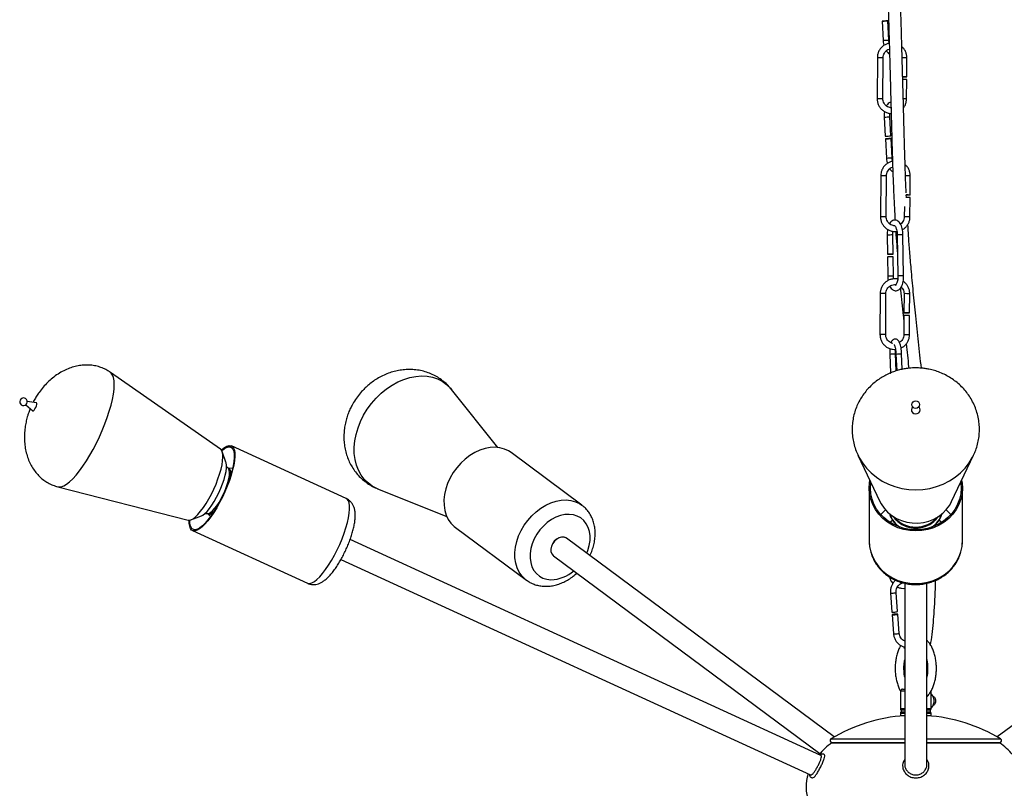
# Model space of a CAD drawing. Header units: millimetres. Extents: x 439 to 897, y 326 to 622.
# Tile 2 of 23: x 442 to 487, y 359 to 394. Entities that reach past the tile are written whole.
import ezdxf

# ---------------------------------------------------------------- set-up
doc = ezdxf.new("R2010")
doc.units = ezdxf.units.MM

msp = doc.modelspace()

# ---------------------------------------------------------------- linework, layer by layer
at = {"color": 7, "linetype": 'Continuous', "lineweight": 25}
for p, q in [((481.102, 394.371), (481.148, 393.495)), ((481.408, 393.509), (481.362, 394.384)), ((480.882, 392.706), (480.872, 390.836)), ((481.132, 390.835), (481.142, 392.705)), ((482.222, 391.825), (482.226, 392.699)), ((482.079, 391.826), (482.037, 391.826)), ((482.217, 390.829), (482.221, 391.705)), ((481.195, 389.997), (481.241, 389.125)), ((481.5, 389.139), (481.455, 390.011)), ((481.247, 389.005), (481.293, 388.13)), ((481.553, 388.143), (481.507, 389.019)), ((481.035, 387.327), (481.026, 385.457)), ((481.286, 385.455), (481.295, 387.325)), ((482.375, 386.446), (482.38, 387.319)), ((482.206, 386.327), (482.2, 386.447)), ((482.232, 386.446), (482.2, 386.446)), ((482.37, 385.449), (482.375, 386.326)), ((482.113, 385.92), (482.11, 385.451)), ((481.326, 384.618), (481.34, 383.745)), ((481.6, 383.749), (481.586, 384.622)), ((481.789, 384.63), (481.82, 382.761)), ((482.08, 382.765), (482.049, 384.635)), ((481.342, 383.625), (481.357, 382.748)), ((481.617, 382.753), (481.602, 383.629)), ((481.012, 381.953), (481.003, 380.083)), ((481.263, 380.082), (481.272, 381.952)), ((482.097, 381.947), (482.093, 381.074)), ((482.353, 381.073), (482.357, 381.946)), ((482.092, 380.954), (482.087, 380.077)), ((482.347, 380.076), (482.352, 380.953)), ((481.447, 379.197), (481.485, 378.324)), ((481.741, 378.427), (481.707, 379.208)), ((481.73, 379.196), (481.763, 378.435)), ((482.02, 378.501), (481.99, 379.207)), ((450.954, 374.855), (445.936, 378.36)), ((481.485, 378.324), (481.49, 378.324)), ((463.592, 374.935), (461.474, 377.586)), ((442.082, 376.884), (442.394, 376.607)), ((442.562, 376.971), (442.148, 377.028)), ((442.566, 376.97), (442.562, 376.971)), ((482.493, 376.789), (482.483, 376.779)), ((482.784, 376.779), (482.775, 376.789)), ((451.202, 374.265), (451.03, 374.746)), ((456.683, 372.609), (451.453, 375.009)), ((467.422, 372.303), (464.19, 374.703)), ((479.997, 374.59), (481.001, 372.47)), ((484.267, 372.47), (485.27, 374.59)), ((451.307, 373.989), (451.227, 374.07)), ((451.307, 373.989), (451.303, 373.994)), ((451.309, 373.99), (451.304, 373.991)), ((451.501, 373.976), (451.306, 373.991)), ((443.542, 373.143), (449.471, 371.624)), ((458.111, 373.057), (461.262, 371.796)), ((480.509, 373.077), (480.509, 370.677)), ((484.759, 370.677), (484.759, 373.077)), ((449.604, 371.638), (450.08, 371.821)), ((450.244, 371.93), (450.358, 371.921)), ((450.356, 371.921), (450.495, 371.783)), ((449.68, 371.146), (454.91, 368.746)), ((461.656, 371.291), (464.888, 368.891)), ((482.224, 371.346), (482.253, 371.337)), ((483.015, 371.337), (483.044, 371.346)), ((478.307, 360.897), (456.858, 370.74)), ((478.922, 361.74), (466.723, 370.799)), ((484.758, 370.621), (484.759, 370.677)), ((498.545, 370.799), (486.345, 361.74)), ((456.441, 369.831), (477.833, 360.015)), ((466.126, 369.996), (478.262, 360.985)), ((482.134, 368.747), (482.134, 360.468)), ((483.134, 360.468), (483.134, 368.746)), ((481.478, 368.304), (481.543, 367.435)), ((481.803, 367.455), (481.737, 368.323)), ((481.552, 367.316), (481.619, 366.444)), ((481.878, 366.464), (481.812, 367.335)), ((482.134, 366.153), (482.105, 366.125)), ((482.034, 363.925), (482.134, 363.925)), ((481.934, 363.825), (481.934, 363.037)), ((483.334, 363.037), (483.334, 363.825)), ((481.934, 362.813), (481.934, 362.725)), ((481.934, 362.725), (482.134, 362.725)), ((483.134, 362.725), (483.334, 362.725)), ((483.334, 362.725), (483.334, 362.813)), ((478.812, 361.492), (482.134, 361.492)), ((478.813, 361.479), (482.134, 361.479)), ((479.274, 361.479), (479.257, 361.492)), ((483.134, 361.492), (486.456, 361.492)), ((483.134, 361.479), (486.455, 361.479)), ((486.01, 361.492), (485.994, 361.479))]:
    msp.add_line(p, q, dxfattribs=at)
at = {"color": 8, "linetype": 'Continuous', "lineweight": 25}
for p, q in [((481.734, 379.196), (481.73, 379.196)), ((451.338, 373.982), (451.309, 373.99)), ((481.453, 371.525), (481.57, 371.627)), ((483.698, 371.627), (483.814, 371.525)), ((482.134, 363.825), (481.934, 363.825)), ((481.934, 363.037), (482.134, 363.037)), ((483.134, 363.037), (483.334, 363.037)), ((482.134, 362.813), (481.934, 362.813)), ((482.134, 362.962), (481.967, 362.962)), ((481.967, 362.887), (482.134, 362.887)), ((483.3, 362.962), (483.134, 362.962)), ((483.134, 362.887), (483.3, 362.887)), ((483.334, 362.813), (483.134, 362.813)), ((478.768, 361.65), (482.134, 361.65)), ((483.134, 361.65), (486.5, 361.65))]:
    msp.add_line(p, q, dxfattribs=at)
at = {"color": 7, "linetype": 'Continuous', "lineweight": 25, "flags": 128}
for points in [[(481.119, 394.371), (481.153, 394.373), (481.198, 394.375), (481.249, 394.378), (481.297, 394.38), (481.335, 394.383), (481.357, 394.384), (481.361, 394.384), (481.344, 394.384), (481.311, 394.382), (481.265, 394.38), (481.215, 394.377), (481.167, 394.374), (481.129, 394.372), (481.106, 394.371), (481.103, 394.371), (481.119, 394.371)], [(482.036, 391.827), (482.054, 391.827), (482.105, 391.827), (482.153, 391.826), (482.192, 391.826), (482.216, 391.826), (482.221, 391.825), (482.206, 391.825), (482.174, 391.825), (482.129, 391.825), (482.079, 391.826), (482.079, 391.826)], [(481.241, 389.125), (481.242, 389.125), (481.258, 389.126)], [(481.264, 389.006), (481.298, 389.007), (481.343, 389.01), (481.394, 389.012), (481.442, 389.015), (481.48, 389.017), (481.502, 389.018), (481.506, 389.019), (481.489, 389.018), (481.456, 389.016), (481.411, 389.014), (481.36, 389.012), (481.312, 389.009), (481.274, 389.007), (481.252, 389.005), (481.248, 389.005), (481.264, 389.006)], [(482.195, 386.447), (482.208, 386.447), (482.258, 386.447), (482.307, 386.447), (482.346, 386.446), (482.37, 386.446), (482.375, 386.446), (482.36, 386.445), (482.328, 386.445), (482.283, 386.446), (482.232, 386.446), (482.232, 386.446)], [(481.353, 383.745), (481.383, 383.746), (481.426, 383.747), (481.476, 383.748), (481.526, 383.748), (481.566, 383.749), (481.593, 383.749), (481.6, 383.749), (481.588, 383.749), (481.558, 383.748), (481.515, 383.747), (481.464, 383.746), (481.415, 383.745), (481.374, 383.745), (481.348, 383.745), (481.341, 383.745), (481.353, 383.745)], [(481.342, 383.625), (481.342, 383.625), (481.355, 383.625)], [(482.209, 381.073), (482.161, 381.073), (482.122, 381.073), (482.098, 381.074), (482.093, 381.074), (482.108, 381.074), (482.14, 381.074), (482.185, 381.074), (482.236, 381.074), (482.284, 381.074), (482.323, 381.073), (482.347, 381.073), (482.352, 381.073), (482.337, 381.072), (482.305, 381.072), (482.26, 381.072), (482.209, 381.073)], [(442.394, 376.607), (442.398, 376.604), (442.424, 376.609), (442.459, 376.641), (442.498, 376.695), (442.534, 376.763), (442.562, 376.835), (442.578, 376.899), (442.58, 376.947), (442.566, 376.97), (442.566, 376.97)], [(482.483, 376.779), (482.452, 376.736), (482.433, 376.667), (482.444, 376.596), (482.484, 376.534), (482.547, 376.49), (482.623, 376.472), (482.7, 376.483), (482.768, 376.519), (482.815, 376.577), (482.835, 376.646), (482.824, 376.718), (482.784, 376.779)], [(449.471, 371.624), (449.518, 371.619), (449.604, 371.638), (449.702, 371.69), (449.81, 371.774), (449.926, 371.888), (450.047, 372.029), (450.171, 372.196), (450.295, 372.383), (450.418, 372.589), (450.535, 372.808), (450.646, 373.036), (450.747, 373.268), (450.837, 373.5), (450.913, 373.727), (450.975, 373.944), (451.021, 374.148), (451.05, 374.332), (451.062, 374.495), (451.055, 374.633), (451.031, 374.742), (450.99, 374.821), (450.954, 374.855)], [(450.993, 374.817), (451.016, 374.838), (451.135, 374.931), (451.244, 374.993), (451.342, 375.023), (451.426, 375.018), (451.495, 374.981), (451.549, 374.911), (451.586, 374.81), (451.605, 374.679), (451.607, 374.521), (451.59, 374.338), (451.557, 374.133), (451.506, 373.91), (451.439, 373.673), (451.358, 373.426), (451.262, 373.173), (451.155, 372.918), (451.038, 372.666), (450.913, 372.422), (450.782, 372.188), (450.647, 371.969), (450.51, 371.77), (450.375, 371.592), (450.243, 371.441), (450.117, 371.317), (449.998, 371.223), (449.889, 371.161), (449.792, 371.132), (449.707, 371.136), (449.638, 371.173), (449.584, 371.243), (449.548, 371.345), (449.528, 371.476), (449.526, 371.619)], [(451.009, 374.793), (451.119, 374.879), (451.225, 374.939), (451.32, 374.968), (451.402, 374.964), (451.469, 374.927), (451.521, 374.859), (451.557, 374.761), (451.576, 374.634), (451.577, 374.48), (451.561, 374.302), (451.529, 374.103), (451.479, 373.887), (451.415, 373.657), (451.335, 373.416), (451.243, 373.171), (451.139, 372.923), (451.025, 372.678), (450.903, 372.44), (450.775, 372.213), (450.644, 372), (450.512, 371.807), (450.381, 371.634), (450.252, 371.487), (450.129, 371.367), (450.014, 371.276), (449.908, 371.215), (449.813, 371.187), (449.732, 371.191), (449.664, 371.227), (449.612, 371.295), (449.576, 371.394), (449.558, 371.521), (449.555, 371.623)], [(464.19, 374.703), (464.079, 374.776), (463.891, 374.865), (463.686, 374.921), (463.468, 374.944), (463.241, 374.934), (463.008, 374.891), (462.774, 374.816), (462.542, 374.709), (462.317, 374.573), (462.102, 374.41), (461.902, 374.223), (461.718, 374.015), (461.556, 373.79), (461.417, 373.551), (461.303, 373.302), (461.218, 373.049), (461.161, 372.794), (461.135, 372.543), (461.139, 372.3), (461.174, 372.068), (461.238, 371.853), (461.332, 371.657), (461.452, 371.484), (461.598, 371.337), (461.656, 371.291)], [(450.08, 371.821), (450.143, 371.853), (450.238, 371.924), (450.341, 372.025), (450.449, 372.154), (450.559, 372.307), (450.669, 372.48), (450.775, 372.67), (450.876, 372.87), (450.967, 373.075), (451.048, 373.281), (451.115, 373.482), (451.168, 373.673), (451.204, 373.849), (451.224, 374.005), (451.225, 374.137), (451.209, 374.242), (451.202, 374.265)], [(480.509, 373.077), (480.527, 373.331), (480.545, 373.434)], [(484.723, 373.434), (484.741, 373.331), (484.759, 373.077), (484.741, 372.823), (484.686, 372.573), (484.597, 372.332), (484.474, 372.103), (484.32, 371.892), (484.136, 371.7), (483.927, 371.532), (483.696, 371.391), (483.447, 371.278), (483.184, 371.196), (482.911, 371.146), (482.634, 371.13), (482.356, 371.146), (482.084, 371.196), (481.821, 371.278), (481.571, 371.391), (481.34, 371.532), (481.131, 371.7), (480.948, 371.892), (480.793, 372.103), (480.671, 372.332), (480.581, 372.573), (480.527, 372.823), (480.509, 373.077), (480.509, 373.077)], [(480.569, 373.077), (480.586, 373.324), (480.589, 373.34)], [(484.679, 373.34), (484.681, 373.324), (484.699, 373.077), (484.681, 372.83), (484.628, 372.587), (484.542, 372.353), (484.422, 372.131), (484.272, 371.925), (484.094, 371.739), (483.891, 371.576), (483.666, 371.438), (483.424, 371.329), (483.168, 371.249), (482.903, 371.201), (482.634, 371.185), (482.364, 371.201), (482.099, 371.249), (481.844, 371.329), (481.601, 371.438), (481.377, 371.576), (481.174, 371.739), (480.996, 371.925), (480.845, 372.131), (480.726, 372.353), (480.639, 372.587), (480.586, 372.83), (480.569, 373.077), (480.569, 373.077)], [(481.001, 372.47), (481.055, 372.366), (481.188, 372.168), (481.35, 371.989), (481.539, 371.833), (481.75, 371.704), (481.979, 371.603), (482.221, 371.533), (482.472, 371.495), (482.726, 371.491), (482.978, 371.519), (483.223, 371.58), (483.456, 371.673), (483.672, 371.795), (483.868, 371.944), (484.038, 372.117), (484.179, 372.31), (484.267, 372.47)], [(450.352, 371.921), (450.352, 371.921), (450.358, 371.921)], [(466.723, 370.799), (466.694, 370.818), (466.596, 370.851), (466.486, 370.851), (466.371, 370.818), (466.26, 370.753), (466.162, 370.662), (466.083, 370.551), (466.029, 370.429), (466.005, 370.304), (466.011, 370.186), (466.049, 370.084), (466.114, 370.006), (466.126, 369.996)], [(466.723, 370.799), (466.702, 370.813), (466.606, 370.849), (466.497, 370.853), (466.382, 370.822), (466.271, 370.76), (466.171, 370.671), (466.089, 370.562), (466.033, 370.441), (466.006, 370.316), (466.009, 370.197), (466.044, 370.093), (466.107, 370.012), (466.126, 369.996)], [(481.727, 367.32), (481.77, 367.325), (481.8, 367.33), (481.812, 367.335), (481.804, 367.338), (481.777, 367.339), (481.737, 367.338), (481.687, 367.336), (481.637, 367.331), (481.594, 367.326), (481.564, 367.321), (481.553, 367.316), (481.56, 367.313), (481.587, 367.312), (481.628, 367.313), (481.677, 367.315), (481.727, 367.32)], [(483.334, 363.068), (483.361, 363.085), (483.411, 363.143), (483.448, 363.228), (483.468, 363.329), (483.468, 363.436), (483.448, 363.537), (483.411, 363.622), (483.361, 363.68), (483.334, 363.697)], [(483.433, 363.582), (483.44, 363.58), (483.481, 363.554), (483.513, 363.501), (483.532, 363.43), (483.534, 363.352), (483.519, 363.279), (483.489, 363.221), (483.45, 363.188), (483.433, 363.183)]]:
    msp.add_lwpolyline(points, dxfattribs=at)
at = {"color": 8, "linetype": 'Continuous', "lineweight": 25, "flags": 128}
for points in [[(481.148, 393.495), (481.149, 393.495), (481.165, 393.496)], [(481.195, 389.997), (481.196, 389.997), (481.212, 389.998)], [(481.293, 388.13), (481.294, 388.13), (481.31, 388.131)], [(481.326, 384.618), (481.326, 384.618), (481.339, 384.619)], [(481.802, 384.631), (481.79, 384.63), (481.789, 384.63)], [(481.357, 382.748), (481.357, 382.748), (481.369, 382.749)], [(481.832, 382.761), (481.82, 382.761), (481.82, 382.761)], [(443.542, 373.143), (443.59, 373.135), (443.694, 373.146), (443.811, 373.19), (443.939, 373.266), (444.076, 373.374), (444.222, 373.512), (444.373, 373.678), (444.528, 373.87), (444.686, 374.087), (444.844, 374.324), (445, 374.58), (445.152, 374.85), (445.299, 375.133), (445.438, 375.423), (445.567, 375.717), (445.686, 376.013), (445.793, 376.305), (445.886, 376.59), (445.963, 376.865), (446.025, 377.126), (446.071, 377.371), (446.099, 377.595), (446.109, 377.796), (446.102, 377.971), (446.077, 378.119), (446.035, 378.238), (445.976, 378.325), (445.936, 378.36)], [(458.111, 373.057), (458.083, 373.069), (457.869, 373.178), (457.675, 373.318), (457.503, 373.486), (457.357, 373.68), (457.236, 373.898), (457.144, 374.137), (457.081, 374.393), (457.048, 374.665), (457.045, 374.948), (457.073, 375.238), (457.131, 375.533), (457.218, 375.828), (457.333, 376.12), (457.475, 376.405), (457.642, 376.679), (457.832, 376.939), (458.043, 377.182), (458.271, 377.405), (458.515, 377.604), (458.77, 377.778), (459.034, 377.924), (459.304, 378.041), (459.575, 378.126), (459.846, 378.179), (460.111, 378.199), (460.368, 378.187), (460.614, 378.141), (460.845, 378.062), (461.059, 377.953), (461.253, 377.813), (461.425, 377.645), (461.474, 377.586)], [(480.002, 374.581), (480.045, 374.494), (480.201, 374.236), (480.388, 373.995), (480.603, 373.775), (480.843, 373.578), (481.106, 373.407), (481.389, 373.264), (481.686, 373.152), (481.996, 373.07), (482.314, 373.021), (482.636, 373.004), (482.958, 373.021), (483.275, 373.071), (483.585, 373.153), (483.883, 373.266), (484.165, 373.409), (484.427, 373.58), (484.667, 373.777), (484.882, 373.998), (485.068, 374.239), (485.224, 374.497), (485.271, 374.591)], [(450.358, 371.921), (450.419, 371.93), (450.499, 371.973), (450.588, 372.047), (450.684, 372.151), (450.784, 372.281), (450.884, 372.434), (450.982, 372.604), (451.074, 372.785), (451.157, 372.972), (451.229, 373.159), (451.287, 373.34), (451.329, 373.51), (451.355, 373.661), (451.363, 373.791), (451.353, 373.894), (451.325, 373.968), (451.307, 373.989)], [(454.91, 368.746), (454.937, 368.736), (455.021, 368.732), (455.119, 368.761), (455.228, 368.823), (455.347, 368.917), (455.473, 369.041), (455.605, 369.192), (455.74, 369.37), (455.877, 369.569), (456.011, 369.788), (456.143, 370.022), (456.268, 370.266), (456.385, 370.518), (456.492, 370.773), (456.587, 371.026), (456.669, 371.273), (456.736, 371.51), (456.787, 371.733), (456.82, 371.938), (456.837, 372.121), (456.835, 372.279), (456.816, 372.41), (456.779, 372.511), (456.725, 372.581), (456.683, 372.609)], [(464.885, 368.894), (464.831, 368.937), (464.685, 369.084), (464.564, 369.257), (464.471, 369.453), (464.406, 369.668), (464.371, 369.9), (464.367, 370.143), (464.393, 370.394), (464.45, 370.649), (464.536, 370.902), (464.649, 371.151), (464.788, 371.39), (464.951, 371.615), (465.134, 371.823), (465.335, 372.01), (465.549, 372.173), (465.774, 372.309), (466.006, 372.416), (466.24, 372.491), (466.473, 372.534), (466.7, 372.544), (466.918, 372.521), (467.123, 372.465), (467.311, 372.376), (467.42, 372.305)], [(450.355, 371.922), (450.358, 371.92), (450.41, 371.895), (450.477, 371.904), (450.557, 371.946), (450.646, 372.021), (450.678, 372.053)], [(481.256, 372.087), (481.174, 372.016), (481.037, 371.877)], [(484.231, 371.877), (484.094, 372.016), (484.012, 372.087)], [(467.643, 370.115), (467.694, 370.247), (467.756, 370.469), (467.789, 370.69), (467.791, 370.905), (467.762, 371.108), (467.704, 371.295), (467.617, 371.462), (467.503, 371.605), (467.366, 371.722), (467.207, 371.808), (467.031, 371.864), (466.841, 371.886), (466.642, 371.875), (466.438, 371.832), (466.234, 371.756), (466.034, 371.65), (465.843, 371.515), (465.665, 371.356), (465.504, 371.176), (465.363, 370.978), (465.246, 370.767), (465.155, 370.548), (465.093, 370.325), (465.06, 370.104), (465.058, 369.89), (465.087, 369.687), (465.145, 369.5), (465.232, 369.333), (465.346, 369.189), (465.483, 369.073), (465.642, 368.986), (465.818, 368.931), (466.008, 368.908), (466.008, 368.908)], [(480.509, 370.677), (480.527, 370.423), (480.581, 370.173), (480.671, 369.932), (480.793, 369.703), (480.948, 369.492), (481.131, 369.3), (481.34, 369.132), (481.571, 368.991), (481.821, 368.878), (482.084, 368.796), (482.356, 368.746), (482.634, 368.73), (482.911, 368.746), (483.184, 368.796), (483.447, 368.878), (483.696, 368.991), (483.927, 369.132), (484.136, 369.3), (484.32, 369.492), (484.474, 369.703), (484.597, 369.932), (484.686, 370.173), (484.741, 370.423), (484.758, 370.621)]]:
    msp.add_lwpolyline(points, dxfattribs=at)
at = {"color": 7, "linetype": 'Continuous', "lineweight": 25}
msp.add_circle((482.634, 376.889), 0.173, dxfattribs=at)
at = {"color": 8, "linetype": 'Continuous', "lineweight": 25}
for centre, radius, start, end in [((480.489, 408.405), 14.924, 272.5963, 273.5278), ((480.965, 383.577), 9.129, 88.8934, 90.5253), ((482.039, 381.829), 10.871, 89.0158, 90.1409), ((480.956, 381.724), 9.113, 88.8916, 90.5263), ((482.071, 383.318), 7.512, 88.8922, 90.0552), ((480.536, 404.912), 14.929, 272.5965, 273.5276), ((480.634, 403.039), 14.924, 272.5963, 273.5278), ((481.119, 378.198), 9.129, 88.8934, 90.5253), ((482.192, 376.426), 10.894, 89.0146, 90.151), ((481.11, 376.344), 9.113, 88.8916, 90.5263), ((482.193, 376.147), 9.304, 88.9086, 90.5097), ((481.634, 373.28), 11.343, 90.2435, 91.4946), ((482.125, 371.486), 13.149, 90.3289, 91.4081), ((481.664, 371.439), 11.313, 90.2415, 91.4959), ((482.155, 369.613), 13.152, 90.329, 91.408), ((481.096, 372.825), 9.129, 88.8934, 90.5253), ((482.18, 372.639), 9.309, 88.9089, 90.5092), ((481.087, 370.971), 9.113, 88.8916, 90.5263), ((482.17, 370.774), 9.304, 88.9086, 90.5097), ((481.421, 382.79), 3.593, 270.4177, 274.5642), ((481.66, 383.677), 4.481, 270.954, 274.2219), ((451.102, 373.755), 0.328, 343.2685, 43.8888), ((482.528, 372.244), 1.126, 197.993, 236.2524), ((482.634, 372.606), 1.3, 220.2778, 319.7222), ((482.634, 372.46), 1.212, 227.3421, 312.6579), ((482.744, 372.241), 1.122, 303.6671, 342.0875), ((465.98, 370.518), 1.609, 270.9796, 311.5071), ((481.549, 368.962), 0.662, 263.7788, 278.9134), ((481.662, 368.492), 0.184, 266.8279, 293.954), ((481.69, 367.102), 0.662, 263.7743, 278.9156), ((481.803, 366.632), 0.184, 266.8104, 293.9792), ((478.38, 360.869), 0.0945, 84.6464, 158.336)]:
    msp.add_arc(centre, radius, start, end, dxfattribs=at)
at = {"color": 7, "linetype": 'Continuous', "lineweight": 25}
for centre, radius, start, end in [((482.045, 381.375), 10.332, 89.0218, 90.027), ((480.586, 403.966), 14.855, 272.5947, 273.5304), ((482.195, 375.785), 10.543, 89.0213, 90.0611), ((481.65, 372.332), 11.297, 90.2404, 91.4965), ((482.175, 371.66), 9.294, 88.9079, 90.5108), ((441.975, 377.02), 0.173, 356.4404, 314.2593), ((441.951, 377.031), 0.198, 317.038, 353.6616), ((482.634, 372.569), 1.292, 217.1273, 322.8727), ((482.634, 372.52), 1.243, 252.1644, 287.8356), ((481.728, 367.623), 0.184, 266.8104, 293.9792), ((481.615, 368.093), 0.662, 263.7743, 278.9156), ((482.034, 363.825), 0.1, 90, 180), ((483.223, 363.383), 0.32, 344.5463, 15.4537), ((483.214, 363.383), 0.329, 344.9991, 15.0009), ((482.034, 363.037), 0.1, 180, 228.1897), ((483.234, 363.037), 0.1, 311.8103, 0), ((482.641, 355.242), 7.487, 93.8843, 121.1524), ((482.034, 362.813), 0.1, 131.8103, 180), ((481.934, 362.925), 0.05, 311.8103, 48.1897), ((482.627, 355.242), 7.487, 58.8476, 86.1157), ((483.334, 362.925), 0.05, 131.8103, 228.1897), ((483.234, 362.813), 0.1, 0, 48.1897), ((478.812, 361.577), 0.085, 121.1524, 270), ((486.456, 361.577), 0.085, 270, 58.8476)]:
    msp.add_arc(centre, radius, start, end, dxfattribs=at)
for major_axis, start_param, end_param in [((5, 0), 2.440517, 2.652211), ((-5, 0), 3.630974, 3.842669), ((5, 0), 2.951723, 3.768241)]:
    msp.add_ellipse((482.634, 359.48), major_axis=major_axis, ratio=0.62, start_param=start_param, end_param=end_param, dxfattribs=at)
for points, knots in [([(481.193, 403.637), (481.195, 403.459), (481.199, 403.068), (481.207, 402.444), (481.218, 401.73), (481.231, 400.926), (481.249, 400.024), (481.271, 399.03), (481.297, 397.954), (481.326, 396.874), (481.355, 395.828), (481.382, 394.852), (481.409, 393.904), (481.435, 392.985), (481.46, 392.096), (481.483, 391.236), (481.505, 390.409), (481.525, 389.634), (481.544, 388.931), (481.562, 388.315), (481.579, 387.782), (481.595, 387.308), (481.613, 386.822), (481.636, 386.286), (481.661, 385.765), (481.681, 385.429), (481.689, 385.298)], [0, 0, 0, 0, 0.029309, 0.064268, 0.102628, 0.1467, 0.196072, 0.250153, 0.308217, 0.3693, 0.421858, 0.472374, 0.520987, 0.567957, 0.613594, 0.658246, 0.702304, 0.745627, 0.785343, 0.820858, 0.852244, 0.87958, 0.905647, 0.939935, 0.976669, 1, 1, 1, 1]), ([(482.196, 386.541), (482.193, 386.62), (482.182, 386.849), (482.168, 387.236), (482.151, 387.727), (482.133, 388.279), (482.115, 388.92), (482.095, 389.644), (482.075, 390.432), (482.053, 391.26), (482.03, 392.12), (482.005, 393.011), (481.979, 393.93), (481.952, 394.879), (481.924, 395.857), (481.896, 396.88), (481.868, 397.917), (481.843, 398.936), (481.822, 399.882), (481.805, 400.748), (481.791, 401.528), (481.781, 402.152), (481.776, 402.515), (481.775, 402.649)], [0, 0, 0, 0, 0.01635, 0.047816, 0.080193, 0.117436, 0.159946, 0.207816, 0.257571, 0.308173, 0.359481, 0.41192, 0.465883, 0.521728, 0.579749, 0.640097, 0.706097, 0.76906, 0.828053, 0.882367, 0.931415, 0.974729, 1, 1, 1, 1]), ([(481.148, 393.495), (481.15, 393.47), (481.156, 393.397), (481.167, 393.316), (481.183, 393.268), (481.185, 393.262)], [0, 0, 0, 0, 0.319286, 0.922623, 1, 1, 1, 1]), ([(481.428, 393.362), (481.422, 393.391), (481.412, 393.439), (481.409, 393.49), (481.408, 393.509)], [0, 0, 0, 0, 0.620934, 1, 1, 1, 1]), ([(481.428, 393.362), (481.407, 393.359), (481.338, 393.348), (481.229, 393.298), (481.108, 393.216), (481.009, 393.107), (480.936, 392.98), (480.89, 392.844), (480.884, 392.751), (480.882, 392.706)], [0, 0, 0, 0, 0.069012, 0.226371, 0.383733, 0.541118, 0.698541, 0.856011, 1, 1, 1, 1]), ([(481.142, 392.705), (481.142, 392.722), (481.145, 392.778), (481.171, 392.869), (481.23, 392.969), (481.315, 393.045), (481.386, 393.089), (481.428, 393.097), (481.432, 393.097)], [0, 0, 0, 0, 0.0996306, 0.3173395, 0.5356074, 0.753994, 0.9725639, 1, 1, 1, 1]), ([(482.226, 392.699), (482.225, 392.727), (482.223, 392.804), (482.193, 392.928), (482.129, 393.059), (482.063, 393.153), (482.012, 393.193), (481.999, 393.203)], [0, 0, 0, 0, 0.148484, 0.404239, 0.660335, 0.916412, 1, 1, 1, 1]), ([(481.291, 393.018), (481.312, 392.99), (481.353, 392.934), (481.405, 392.888), (481.437, 392.876), (481.438, 392.876)], [0, 0, 0, 0, 0.4891215, 0.9765644, 1, 1, 1, 1]), ([(480.872, 390.836), (480.873, 390.808), (480.876, 390.731), (480.905, 390.608), (480.968, 390.475), (481.058, 390.359), (481.171, 390.265), (481.302, 390.199), (481.418, 390.164), (481.489, 390.163), (481.512, 390.162)], [0, 0, 0, 0, 0.082361, 0.224222, 0.366273, 0.508313, 0.650327, 0.792304, 0.934239, 1, 1, 1, 1]), ([(481.505, 390.424), (481.488, 390.424), (481.433, 390.427), (481.346, 390.464), (481.253, 390.531), (481.183, 390.623), (481.139, 390.727), (481.134, 390.8), (481.132, 390.835)], [0, 0, 0, 0, 0.082005, 0.269367, 0.456655, 0.643801, 0.830782, 1, 1, 1, 1]), ([(482.075, 390.42), (482.078, 390.424), (482.115, 390.463), (482.161, 390.556), (482.208, 390.691), (482.214, 390.784), (482.217, 390.829)], [0, 0, 0, 0, 0.033271, 0.364916, 0.696657, 1, 1, 1, 1]), ([(481.498, 390.676), (481.483, 390.672), (481.439, 390.661), (481.377, 390.612), (481.325, 390.558), (481.304, 390.516), (481.298, 390.505)], [0, 0, 0, 0, 0.172379, 0.512224, 0.872277, 1, 1, 1, 1]), ([(481.211, 390.25), (481.207, 390.226), (481.194, 390.158), (481.192, 390.071), (481.194, 390.011), (481.195, 389.997)], [0, 0, 0, 0, 0.3071633, 0.8364457, 1, 1, 1, 1]), ([(481.455, 390.011), (481.454, 390.031), (481.452, 390.084), (481.457, 390.134), (481.46, 390.165)], [0, 0, 0, 0, 0.38374, 1, 1, 1, 1]), ([(481.293, 388.13), (481.295, 388.104), (481.301, 388.031), (481.314, 387.945), (481.331, 387.891), (481.335, 387.88)], [0, 0, 0, 0, 0.296293, 0.856182, 1, 1, 1, 1]), ([(481.576, 387.981), (481.569, 388.016), (481.558, 388.068), (481.554, 388.124), (481.553, 388.143)], [0, 0, 0, 0, 0.657106, 1, 1, 1, 1]), ([(481.576, 387.981), (481.557, 387.978), (481.49, 387.968), (481.383, 387.918), (481.262, 387.836), (481.163, 387.727), (481.089, 387.6), (481.044, 387.464), (481.038, 387.371), (481.035, 387.327)], [0, 0, 0, 0, 0.062844, 0.221245, 0.37965, 0.538078, 0.696544, 0.855057, 1, 1, 1, 1]), ([(481.295, 387.325), (481.296, 387.343), (481.298, 387.398), (481.324, 387.489), (481.384, 387.589), (481.468, 387.665), (481.538, 387.708), (481.578, 387.716), (481.581, 387.717)], [0, 0, 0, 0, 0.100625, 0.320507, 0.540953, 0.761519, 0.98227, 1, 1, 1, 1]), ([(482.38, 387.319), (482.379, 387.347), (482.376, 387.424), (482.347, 387.548), (482.283, 387.68), (482.215, 387.775), (482.162, 387.817), (482.148, 387.828)], [0, 0, 0, 0, 0.146637, 0.3992118, 0.6521226, 0.9050151, 1, 1, 1, 1]), ([(481.446, 387.639), (481.464, 387.616), (481.502, 387.564), (481.552, 387.521), (481.585, 387.509), (481.588, 387.508)], [0, 0, 0, 0, 0.434939, 0.949307, 1, 1, 1, 1]), ([(481.026, 385.457), (481.027, 385.428), (481.029, 385.351), (481.059, 385.228), (481.122, 385.095), (481.212, 384.979), (481.325, 384.885), (481.456, 384.817), (481.597, 384.782), (481.706, 384.772), (481.765, 384.783), (481.775, 384.785)], [0, 0, 0, 0, 0.07435, 0.202413, 0.330647, 0.458872, 0.587072, 0.715239, 0.843369, 0.971465, 1, 1, 1, 1]), ([(481.673, 385.043), (481.651, 385.043), (481.592, 385.046), (481.5, 385.084), (481.407, 385.152), (481.337, 385.244), (481.293, 385.348), (481.288, 385.421), (481.286, 385.455)], [0, 0, 0, 0, 0.102948, 0.286036, 0.469051, 0.651927, 0.834643, 1, 1, 1, 1]), ([(482.11, 385.451), (482.11, 385.433), (482.107, 385.378), (482.081, 385.287), (482.024, 385.188), (481.966, 385.14), (481.938, 385.116)], [0, 0, 0, 0, 0.133745, 0.426001, 0.719007, 1, 1, 1, 1]), ([(482.025, 384.864), (482.065, 384.889), (482.146, 384.94), (482.243, 385.049), (482.316, 385.175), (482.362, 385.311), (482.368, 385.405), (482.37, 385.449)], [0, 0, 0, 0, 0.197145, 0.402181, 0.607268, 0.812415, 1, 1, 1, 1]), ([(482.049, 384.635), (482.049, 384.66), (482.046, 384.733), (482.031, 384.851), (482, 384.983), (481.953, 385.101), (481.894, 385.194), (481.824, 385.259), (481.747, 385.297), (481.663, 385.306), (481.581, 385.284), (481.512, 385.236), (481.465, 385.186), (481.444, 385.146), (481.438, 385.135)], [0, 0, 0, 0, 0.053384, 0.154854, 0.257433, 0.362325, 0.471502, 0.56109, 0.641528, 0.719297, 0.800601, 0.879978, 0.965749, 1, 1, 1, 1]), ([(481.673, 385.043), (481.674, 385.042), (481.676, 385.041), (481.704, 385.011), (481.733, 384.952), (481.761, 384.869), (481.781, 384.768), (481.788, 384.685), (481.789, 384.639), (481.789, 384.63)], [0, 0, 0, 0, 0.1418502, 0.2967138, 0.4530383, 0.6180666, 0.7910771, 0.9618479, 1, 1, 1, 1]), ([(482.888, 378.554), (482.845, 378.952), (482.759, 379.75), (482.634, 380.915), (482.521, 382.029), (482.429, 383.008), (482.359, 383.85), (482.308, 384.525), (482.283, 384.931), (482.271, 385.108)], [0, 0, 0, 0, 0.173425, 0.347405, 0.513208, 0.672425, 0.797855, 0.912011, 1, 1, 1, 1]), ([(481.349, 384.879), (481.345, 384.859), (481.332, 384.795), (481.326, 384.705), (481.326, 384.638), (481.326, 384.618)], [0, 0, 0, 0, 0.244799, 0.782111, 1, 1, 1, 1]), ([(481.586, 384.622), (481.586, 384.643), (481.586, 384.699), (481.592, 384.752), (481.596, 384.786)], [0, 0, 0, 0, 0.367626, 1, 1, 1, 1]), ([(481.722, 384.78), (481.735, 384.579), (481.759, 384.211), (481.791, 383.827), (481.805, 383.653)], [0, 0, 0, 0, 0.548427, 1, 1, 1, 1]), ([(481.357, 382.748), (481.357, 382.723), (481.359, 382.655), (481.369, 382.589), (481.375, 382.548)], [0, 0, 0, 0, 0.3683898, 1, 1, 1, 1]), ([(481.453, 382.292), (481.453, 382.29), (481.47, 382.248), (481.513, 382.19), (481.581, 382.123), (481.659, 382.086), (481.743, 382.077), (481.824, 382.099), (481.895, 382.147), (481.954, 382.216), (482.005, 382.309), (482.045, 382.427), (482.071, 382.562), (482.08, 382.678), (482.08, 382.745), (482.08, 382.765)], [0, 0, 0, 0, 0.0042576, 0.1074111, 0.1920561, 0.2680554, 0.3415339, 0.4183517, 0.4933491, 0.5743884, 0.6666295, 0.7661884, 0.8643631, 0.9608664, 1, 1, 1, 1]), ([(481.627, 382.621), (481.623, 382.656), (481.618, 382.7), (481.617, 382.744), (481.617, 382.753)], [0, 0, 0, 0, 0.812352, 1, 1, 1, 1]), ([(481.82, 382.761), (481.82, 382.74), (481.82, 382.68), (481.811, 382.583), (481.789, 382.482), (481.761, 382.402), (481.731, 382.353), (481.71, 382.337), (481.718, 382.343), (481.738, 382.34), (481.732, 382.338), (481.719, 382.354), (481.716, 382.36)], [0, 0, 0, 0, 0.0620881, 0.1815469, 0.2997036, 0.4145899, 0.5244666, 0.6294135, 0.7356714, 0.8546491, 0.9537565, 1, 1, 1, 1]), ([(481.811, 382.61), (481.802, 382.613), (481.747, 382.628), (481.639, 382.627), (481.495, 382.603), (481.359, 382.547), (481.239, 382.463), (481.14, 382.354), (481.066, 382.227), (481.021, 382.091), (481.015, 381.998), (481.012, 381.953)], [0, 0, 0, 0, 0.023067, 0.146503, 0.269916, 0.393317, 0.516721, 0.640143, 0.763595, 0.887083, 1, 1, 1, 1]), ([(481.272, 381.952), (481.273, 381.97), (481.276, 382.025), (481.302, 382.116), (481.361, 382.215), (481.445, 382.294), (481.547, 382.346), (481.641, 382.369), (481.697, 382.362), (481.716, 382.36)], [0, 0, 0, 0, 0.0767854, 0.2445739, 0.4127932, 0.5811039, 0.749556, 0.9181611, 1, 1, 1, 1]), ([(482.357, 381.946), (482.356, 381.974), (482.354, 382.051), (482.324, 382.175), (482.261, 382.307), (482.172, 382.424), (482.096, 382.482), (482.058, 382.51)], [0, 0, 0, 0, 0.12742, 0.346895, 0.566662, 0.786413, 1, 1, 1, 1]), ([(481.934, 382.197), (481.936, 382.17), (481.973, 381.764), (482.027, 381.245), (482.08, 380.749), (482.09, 380.651)], [0, 0, 0, 0, 0.055074, 0.812411, 1, 1, 1, 1]), ([(481.968, 382.25), (481.97, 382.249), (482.002, 382.225), (482.045, 382.157), (482.09, 382.055), (482.095, 381.982), (482.097, 381.947)], [0, 0, 0, 0, 0.0140308, 0.353631, 0.6929323, 1, 1, 1, 1]), ([(481.003, 380.083), (481.004, 380.055), (481.006, 379.978), (481.036, 379.855), (481.099, 379.722), (481.189, 379.606), (481.302, 379.512), (481.433, 379.445), (481.571, 379.406), (481.664, 379.407), (481.709, 379.407)], [0, 0, 0, 0, 0.077323, 0.210509, 0.343872, 0.477225, 0.610554, 0.743847, 0.877102, 1, 1, 1, 1]), ([(481.592, 379.674), (481.59, 379.674), (481.55, 379.677), (481.477, 379.712), (481.384, 379.778), (481.314, 379.871), (481.27, 379.975), (481.265, 380.048), (481.263, 380.082)], [0, 0, 0, 0, 0.011348, 0.213131, 0.414834, 0.616385, 0.817758, 1, 1, 1, 1]), ([(482.087, 380.077), (482.087, 380.06), (482.084, 380.005), (482.059, 379.913), (481.998, 379.816), (481.937, 379.751), (481.894, 379.731), (481.885, 379.726)], [0, 0, 0, 0, 0.122819, 0.391198, 0.660267, 0.929481, 1, 1, 1, 1]), ([(481.96, 379.472), (481.973, 379.477), (482.031, 379.5), (482.12, 379.568), (482.22, 379.675), (482.293, 379.802), (482.339, 379.938), (482.345, 380.032), (482.347, 380.076)], [0, 0, 0, 0, 0.0540272, 0.2464451, 0.4388912, 0.6313843, 0.8239339, 1, 1, 1, 1]), ([(481.99, 379.207), (481.988, 379.232), (481.985, 379.302), (481.972, 379.417), (481.949, 379.544), (481.918, 379.658), (481.88, 379.747), (481.836, 379.812), (481.782, 379.857), (481.716, 379.88), (481.644, 379.874), (481.585, 379.841), (481.543, 379.794), (481.516, 379.751), (481.506, 379.717), (481.502, 379.706)], [0, 0, 0, 0, 0.052997, 0.154366, 0.256611, 0.360924, 0.470344, 0.5607, 0.628682, 0.694295, 0.759858, 0.824363, 0.888698, 0.965302, 1, 1, 1, 1]), ([(481.642, 379.634), (481.642, 379.634), (481.641, 379.635), (481.655, 379.612), (481.674, 379.564), (481.695, 379.488), (481.713, 379.388), (481.725, 379.287), (481.728, 379.221), (481.73, 379.196)], [0, 0, 0, 0, 0.064056, 0.192021, 0.341196, 0.510148, 0.69219, 0.881312, 1, 1, 1, 1]), ([(482.196, 379.657), (482.233, 379.312), (482.273, 378.943), (482.313, 378.572), (482.315, 378.548)], [0, 0, 0, 0, 0.935503, 1, 1, 1, 1]), ([(481.452, 379.445), (481.451, 379.432), (481.445, 379.378), (481.444, 379.292), (481.446, 379.221), (481.447, 379.197)], [0, 0, 0, 0, 0.169417, 0.718224, 1, 1, 1, 1]), ([(481.707, 379.208), (481.706, 379.23), (481.704, 379.292), (481.705, 379.361), (481.709, 379.401), (481.709, 379.407)], [0, 0, 0, 0, 0.31218, 0.909044, 1, 1, 1, 1]), ([(445.935, 378.358), (445.884, 378.392), (445.766, 378.473), (445.563, 378.566), (445.333, 378.642), (445.091, 378.687), (444.842, 378.701), (444.586, 378.683), (444.326, 378.634), (444.064, 378.551), (443.803, 378.436), (443.544, 378.286), (443.299, 378.108), (443.072, 377.906), (442.868, 377.688), (442.701, 377.475), (442.569, 377.276), (442.476, 377.124), (442.428, 377.027), (442.411, 376.992)], [0, 0, 0, 0, 0.043571, 0.100306, 0.15723, 0.214686, 0.273134, 0.333023, 0.39477, 0.458749, 0.525311, 0.594817, 0.667758, 0.736637, 0.806638, 0.875668, 0.925016, 0.972664, 1, 1, 1, 1]), ([(461.476, 377.578), (461.457, 377.604), (461.384, 377.702), (461.232, 377.852), (461.022, 378.027), (460.791, 378.177), (460.542, 378.3), (460.277, 378.395), (459.998, 378.46), (459.707, 378.493), (459.418, 378.493), (459.136, 378.463), (458.865, 378.406), (458.598, 378.321), (458.339, 378.211), (458.093, 378.077), (457.865, 377.926), (457.672, 377.771), (457.514, 377.624), (457.355, 377.459), (457.255, 377.331), (457.193, 377.252)], [0, 0, 0, 0, 0.019332, 0.074657, 0.130246, 0.186224, 0.242716, 0.299873, 0.357891, 0.416991, 0.477438, 0.53257, 0.588176, 0.644175, 0.7004, 0.756502, 0.811676, 0.863462, 0.903675, 0.94002, 1, 1, 1, 1]), ([(482.634, 378.565), (482.532, 378.562), (482.387, 378.558), (482.175, 378.531), (481.992, 378.498), (481.777, 378.442), (481.555, 378.367), (481.329, 378.269), (481.104, 378.147), (480.885, 378.003), (480.677, 377.835), (480.482, 377.646), (480.304, 377.437), (480.145, 377.208), (480.009, 376.963), (479.898, 376.703), (479.813, 376.431), (479.757, 376.149), (479.73, 375.86), (479.735, 375.568), (479.771, 375.275), (479.842, 374.984), (479.92, 374.751), (479.986, 374.622), (480.006, 374.582)], [0, 0, 0, 0, 0.053294, 0.075415, 0.112107, 0.150383, 0.191577, 0.234702, 0.279348, 0.325187, 0.37198, 0.419553, 0.467776, 0.516553, 0.565819, 0.615531, 0.665668, 0.71623, 0.767233, 0.818707, 0.870703, 0.923276, 0.976513, 1, 1, 1, 1]), ([(485.269, 374.592), (485.303, 374.666), (485.375, 374.826), (485.454, 375.087), (485.511, 375.368), (485.537, 375.657), (485.532, 375.95), (485.496, 376.243), (485.427, 376.534), (485.325, 376.819), (485.195, 377.086), (485.041, 377.332), (484.869, 377.554), (484.676, 377.758), (484.463, 377.942), (484.233, 378.105), (483.99, 378.244), (483.739, 378.358), (483.487, 378.445), (483.261, 378.501), (483.058, 378.536), (482.858, 378.56), (482.715, 378.563), (482.634, 378.565)], [0, 0, 0, 0, 0.0429188, 0.0931643, 0.1438348, 0.1949463, 0.2465318, 0.2986389, 0.3513245, 0.4046757, 0.458806, 0.508078, 0.5574242, 0.6068203, 0.6562206, 0.7055376, 0.7546036, 0.8030661, 0.8500407, 0.894188, 0.9252616, 0.9575695, 1, 1, 1, 1]), ([(457.193, 377.252), (457.131, 377.164), (457.044, 377.04), (456.934, 376.845), (456.848, 376.674), (456.761, 376.462), (456.686, 376.233), (456.627, 375.988), (456.587, 375.731), (456.571, 375.467), (456.579, 375.198), (456.613, 374.93), (456.674, 374.666), (456.762, 374.409), (456.877, 374.162), (457.017, 373.93), (457.182, 373.714), (457.371, 373.519), (457.582, 373.344), (457.813, 373.196), (457.994, 373.1), (458.1, 373.063), (458.119, 373.057)], [0, 0, 0, 0, 0.064062, 0.090013, 0.13314, 0.178044, 0.22627, 0.276626, 0.328569, 0.381641, 0.435494, 0.489861, 0.544545, 0.599412, 0.654386, 0.709443, 0.764604, 0.819931, 0.875521, 0.9315, 0.987994, 1, 1, 1, 1]), ([(442.282, 376.707), (442.257, 376.649), (442.214, 376.547), (442.156, 376.363), (442.1, 376.154), (442.051, 375.898), (442.02, 375.623), (442.013, 375.337), (442.033, 375.049), (442.081, 374.766), (442.156, 374.495), (442.258, 374.24), (442.385, 374.006), (442.534, 373.795), (442.703, 373.609), (442.891, 373.448), (443.095, 373.316), (443.313, 373.21), (443.467, 373.165), (443.544, 373.143)], [0, 0, 0, 0, 0.04358, 0.077263, 0.133897, 0.194205, 0.259131, 0.326224, 0.393858, 0.460868, 0.526544, 0.59052, 0.652688, 0.71313, 0.772073, 0.829849, 0.88687, 0.943593, 1, 1, 1, 1]), ([(454.912, 368.75), (454.928, 368.741), (454.985, 368.711), (455.095, 368.69), (455.227, 368.685), (455.355, 368.707), (455.479, 368.75), (455.603, 368.816), (455.733, 368.909), (455.871, 369.034), (456.013, 369.191), (456.151, 369.37), (456.282, 369.562), (456.406, 369.765), (456.524, 369.978), (456.634, 370.198), (456.736, 370.422), (456.827, 370.649), (456.908, 370.874), (456.976, 371.095), (457.03, 371.312), (457.07, 371.522), (457.093, 371.727), (457.095, 371.917), (457.074, 372.084), (457.033, 372.226), (456.974, 372.35), (456.894, 372.458), (456.797, 372.548), (456.72, 372.587), (456.684, 372.605)], [0, 0, 0, 0, 0.010946, 0.0386, 0.065456, 0.092577, 0.121183, 0.152868, 0.189708, 0.233021, 0.278877, 0.322637, 0.364683, 0.405699, 0.44612, 0.48622, 0.526192, 0.566189, 0.60633, 0.646798, 0.687841, 0.729838, 0.773422, 0.819667, 0.858923, 0.891592, 0.921021, 0.948741, 0.975633, 1, 1, 1, 1]), ([(467.784, 370.011), (467.785, 370.013), (467.828, 370.093), (467.891, 370.257), (467.967, 370.502), (468.012, 370.75), (468.029, 370.997), (468.016, 371.239), (467.973, 371.472), (467.901, 371.69), (467.8, 371.891), (467.674, 372.07), (467.546, 372.208), (467.453, 372.276), (467.418, 372.302)], [0, 0, 0, 0, 0.00335, 0.098849, 0.194575, 0.290494, 0.386443, 0.48215, 0.577236, 0.671278, 0.763936, 0.85507, 0.944795, 1, 1, 1, 1]), ([(481.441, 371.929), (481.446, 371.906), (481.463, 371.824), (481.526, 371.69), (481.627, 371.534), (481.722, 371.423), (481.788, 371.372), (481.804, 371.359)], [0, 0, 0, 0, 0.102347, 0.372499, 0.642901, 0.913691, 1, 1, 1, 1]), ([(483.467, 371.363), (483.488, 371.38), (483.559, 371.437), (483.657, 371.555), (483.754, 371.714), (483.811, 371.842), (483.825, 371.916), (483.828, 371.93)], [0, 0, 0, 0, 0.115621, 0.389386, 0.662717, 0.935544, 1, 1, 1, 1]), ([(480.509, 370.677), (480.51, 370.628), (480.513, 370.497), (480.545, 370.287), (480.611, 370.053), (480.707, 369.827), (480.831, 369.614), (480.982, 369.417), (481.158, 369.239), (481.355, 369.082), (481.572, 368.948), (481.805, 368.84), (482.05, 368.759), (482.305, 368.707), (482.565, 368.684), (482.826, 368.691), (483.084, 368.728), (483.336, 368.794), (483.578, 368.889), (483.805, 369.011), (484.015, 369.158), (484.204, 369.329), (484.369, 369.519), (484.507, 369.728), (484.618, 369.95), (484.697, 370.183), (484.745, 370.407), (484.752, 370.553), (484.755, 370.618)], [0, 0, 0, 0, 0.023831, 0.062649, 0.10147, 0.140318, 0.17923, 0.218234, 0.257347, 0.296577, 0.335923, 0.375375, 0.414923, 0.454549, 0.49424, 0.533979, 0.57375, 0.613533, 0.65331, 0.693059, 0.732757, 0.77238, 0.811905, 0.85131, 0.890586, 0.929729, 0.968752, 1, 1, 1, 1]), ([(464.885, 368.895), (464.94, 368.857), (465.053, 368.779), (465.243, 368.695), (465.447, 368.636), (465.609, 368.614), (465.748, 368.607), (465.89, 368.609), (466.087, 368.632), (466.314, 368.688), (466.539, 368.773), (466.76, 368.885), (466.97, 369.025), (467.113, 369.134), (467.181, 369.202), (467.187, 369.208)], [0, 0, 0, 0, 0.084289, 0.172152, 0.26014, 0.348772, 0.374518, 0.430544, 0.521796, 0.61382, 0.706914, 0.8008, 0.895195, 0.989878, 1, 1, 1, 1]), ([(481.438, 369.036), (481.444, 369.012), (481.46, 368.94), (481.511, 368.837), (481.567, 368.77), (481.592, 368.741)], [0, 0, 0, 0, 0.220386, 0.654292, 1, 1, 1, 1]), ([(481.72, 368.885), (481.697, 368.866), (481.638, 368.817), (481.566, 368.712), (481.506, 368.579), (481.475, 368.44), (481.477, 368.347), (481.478, 368.304)], [0, 0, 0, 0, 0.135565, 0.356538, 0.578277, 0.800672, 1, 1, 1, 1]), ([(483.308, 365.928), (483.333, 366.09), (483.413, 366.605), (483.486, 367.575), (483.532, 368.397), (483.532, 368.862), (483.532, 368.876)], [0, 0, 0, 0, 0.169301, 0.536325, 0.985902, 1, 1, 1, 1]), ([(481.737, 368.323), (481.736, 368.341), (481.734, 368.396), (481.751, 368.489), (481.797, 368.593), (481.867, 368.679), (481.95, 368.741), (482.012, 368.759), (482.04, 368.768)], [0, 0, 0, 0, 0.0880427, 0.2756604, 0.4634536, 0.6512521, 0.8397711, 1, 1, 1, 1]), ([(481.798, 368.584), (481.815, 368.575), (481.873, 368.543), (481.985, 368.52), (482.083, 368.509), (482.131, 368.519), (482.134, 368.519)], [0, 0, 0, 0, 0.161096, 0.569038, 0.975463, 1, 1, 1, 1]), ([(481.619, 366.444), (481.622, 366.416), (481.63, 366.34), (481.668, 366.22), (481.739, 366.093), (481.836, 365.986), (481.952, 365.905), (482.054, 365.858), (482.117, 365.849), (482.134, 365.847)], [0, 0, 0, 0, 0.096656, 0.265557, 0.434624, 0.603339, 0.771492, 0.938975, 1, 1, 1, 1]), ([(482.134, 366.114), (482.127, 366.116), (482.087, 366.125), (482.021, 366.172), (481.946, 366.252), (481.895, 366.352), (481.883, 366.427), (481.878, 366.464)], [0, 0, 0, 0, 0.045308, 0.288688, 0.530235, 0.769156, 1, 1, 1, 1]), ([(483.134, 363.57), (483.136, 363.572), (483.18, 363.609), (483.252, 363.704), (483.349, 363.856), (483.429, 364.033), (483.493, 364.226), (483.54, 364.433), (483.567, 364.647), (483.576, 364.866), (483.567, 365.085), (483.538, 365.3), (483.492, 365.506), (483.427, 365.699), (483.345, 365.877), (483.248, 366.033), (483.171, 366.116), (483.134, 366.157)], [0, 0, 0, 0, 0.0044826, 0.0735055, 0.1443223, 0.2159485, 0.2875582, 0.3589212, 0.4300489, 0.5010372, 0.5720116, 0.6430852, 0.7143794, 0.7860401, 0.8581976, 0.9309062, 1, 1, 1, 1]), ([(481.95, 365.912), (481.929, 365.876), (481.877, 365.787), (481.812, 365.622), (481.755, 365.424), (481.715, 365.213), (481.697, 365.025), (481.693, 364.869), (481.697, 364.713), (481.713, 364.53), (481.751, 364.319), (481.807, 364.119), (481.871, 363.953), (481.922, 363.863), (481.943, 363.827)], [0, 0, 0, 0, 0.063512, 0.159491, 0.255256, 0.350675, 0.44582, 0.503609, 0.554121, 0.649146, 0.744435, 0.84012, 0.936392, 1, 1, 1, 1]), ([(482.094, 364.863), (482.095, 364.896), (482.096, 364.991), (482.107, 365.126), (482.126, 365.222), (482.134, 365.259)], [0, 0, 0, 0, 0.241525, 0.707399, 1, 1, 1, 1]), ([(483.134, 365.268), (483.144, 365.211), (483.164, 365.094), (483.176, 364.908), (483.171, 364.719), (483.156, 364.57), (483.139, 364.489), (483.134, 364.467)], [0, 0, 0, 0, 0.219872, 0.450319, 0.681254, 0.91204, 1, 1, 1, 1]), ([(482.134, 364.464), (482.131, 364.475), (482.115, 364.543), (482.1, 364.678), (482.096, 364.802), (482.094, 364.863)], [0, 0, 0, 0, 0.089967, 0.550089, 1, 1, 1, 1]), ([(483.134, 364.909), (483.138, 364.927), (483.149, 364.976), (483.158, 365.025), (483.163, 365.055)], [0, 0, 0, 0, 0.377241, 1, 1, 1, 1]), ([(477.833, 360.015), (477.85, 360.013), (477.883, 360.01), (477.954, 360.072), (478.034, 360.175), (478.117, 360.311), (478.197, 360.461), (478.265, 360.609), (478.315, 360.74), (478.336, 360.838), (478.33, 360.887), (478.311, 360.893), (478.306, 360.894)], [0, 0, 0, 0, 0.106984, 0.213964, 0.321115, 0.428236, 0.534918, 0.641493, 0.74883, 0.857139, 0.965358, 1, 1, 1, 1]), ([(477.903, 359.879), (477.921, 359.878), (477.959, 359.875), (478.04, 359.949), (478.133, 360.075), (478.23, 360.239), (478.325, 360.419), (478.407, 360.595), (478.468, 360.751), (478.493, 360.866), (478.489, 360.922), (478.471, 360.929), (478.469, 360.929)], [0, 0, 0, 0, 0.098175, 0.209681, 0.32135, 0.432351, 0.542231, 0.65222, 0.763721, 0.876308, 0.988549, 1, 1, 1, 1]), ([(478.358, 360.96), (478.352, 360.96), (478.314, 360.959), (478.283, 360.938), (478.258, 360.92)], [0, 0, 0, 0, 0.1724977, 1, 1, 1, 1]), ([(478.475, 360.926), (478.464, 360.935), (478.443, 360.952), (478.411, 360.963), (478.393, 360.962), (478.388, 360.961)], [0, 0, 0, 0, 0.439396, 0.842814, 1, 1, 1, 1]), ([(483.23, 360.393), (483.23, 360.442), (483.23, 360.538), (483.188, 360.65), (483.147, 360.705), (483.134, 360.722)], [0, 0, 0, 0, 0.41673, 0.81456, 1, 1, 1, 1]), ([(482.134, 360.717), (482.112, 360.686), (482.05, 360.6), (482.025, 360.474), (482.038, 360.389), (482.04, 360.372)], [0, 0, 0, 0, 0.307206, 0.857716, 1, 1, 1, 1]), ([(482.038, 360.369), (482.038, 360.369), (482.033, 360.31), (482.086, 360.19), (482.196, 360.036), (482.362, 359.923), (482.557, 359.868), (482.762, 359.876), (482.954, 359.948), (483.107, 360.075), (483.207, 360.23), (483.221, 360.339), (483.227, 360.389)], [0, 0, 0, 0, 0.000343, 0.113944, 0.226129, 0.338452, 0.451794, 0.565509, 0.679345, 0.793347, 0.906668, 1, 1, 1, 1]), ([(482.14, 360.467), (482.138, 360.452), (482.131, 360.387), (482.176, 360.272), (482.27, 360.144), (482.409, 360.051), (482.573, 360.005), (482.743, 360.013), (482.901, 360.073), (483.031, 360.179), (483.109, 360.314), (483.143, 360.418), (483.133, 360.467), (483.133, 360.468)], [0, 0, 0, 0, 0.033299, 0.14064, 0.24737, 0.354343, 0.461712, 0.569016, 0.6762, 0.783557, 0.89087, 0.99774, 1, 1, 1, 1]), ([(483.176, 360.192), (483.204, 360.253), (483.235, 360.319), (483.23, 360.387), (483.23, 360.393)], [0, 0, 0, 0, 0.915253, 1, 1, 1, 1]), ([(477.785, 360.037), (477.791, 360.006), (477.802, 359.953), (477.849, 359.897), (477.886, 359.883), (477.906, 359.875)], [0, 0, 0, 0, 0.377006, 0.66703, 1, 1, 1, 1])]:
    msp.add_open_spline(points, degree=3, knots=knots, dxfattribs=at)
at = {"color": 8, "linetype": 'Continuous', "lineweight": 25}
msp.add_open_spline([(482.134, 365.769), (482.129, 365.773), (482.108, 365.792), (482.091, 365.825), (482.09, 365.851), (482.089, 365.854)], degree=3, knots=[0, 0, 0, 0, 0.189131, 0.908956, 1, 1, 1, 1], dxfattribs=at)

doc.saveas('drawing.dxf')
